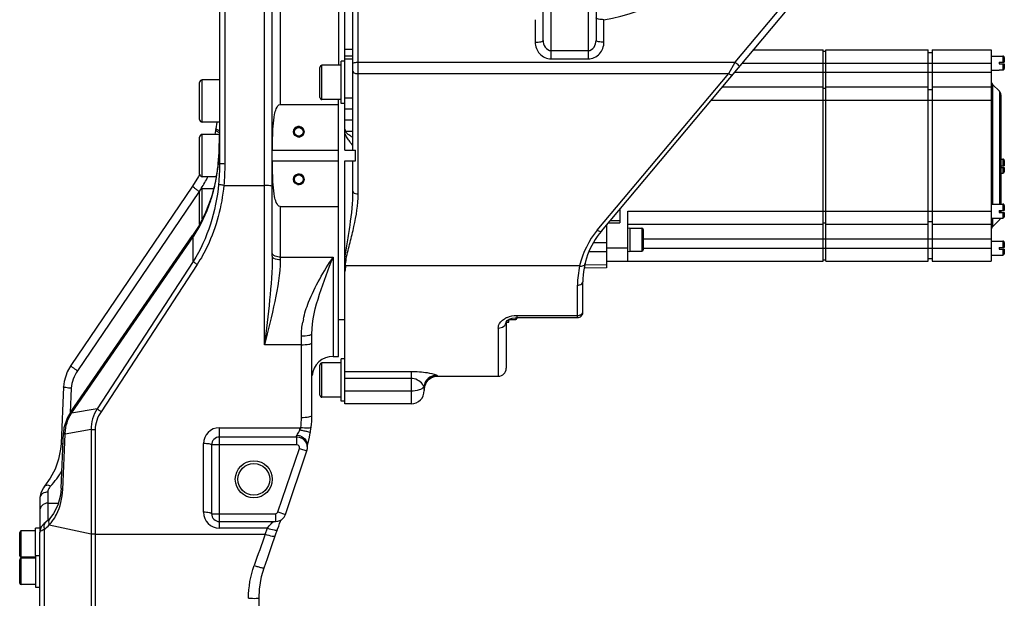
# Model space of a CAD drawing. Header units: millimetres. Extents: x 0 to 5945, y 0 to 4205.
# Tile 6 of 76: x 985 to 1358, y 3111 to 3330. Entities that reach past the tile are written whole.
import ezdxf

# ---------------------------------------------------------------- set-up
doc = ezdxf.new("R2010")
doc.units = ezdxf.units.MM
doc.header["$LTSCALE"] = 326.975
for name, color, linetype in [('304102000088DXF_CONTINUOUS_LINE', 7, 'CONTINUOUS'), ('304102000089DXF_CONTINUOUS_LINE', 7, 'CONTINUOUS'), ('304301000071DXF_CONTINUOUS_LINE', 7, 'CONTINUOUS'), ('304304000006DXF_CONTINUOUS_LINE', 7, 'CONTINUOUS'), ('501023000023DXF_CONTINUOUS_LINE', 7, 'CONTINUOUS'), ('501023000054DXF_CONTINUOUS_LINE', 7, 'CONTINUOUS'), ('501023000065DXF_CONTINUOUS_LINE', 7, 'CONTINUOUS'), ('501023000084DXF_CONTINUOUS_LINE', 7, 'CONTINUOUS'), ('504001000008DXF_CONTINUOUS_LINE', 7, 'CONTINUOUS'), ('504021000002DXF_CONTINUOUS_LINE', 7, 'CONTINUOUS'), ('604006000002DXF_CONTINUOUS_LINE', 7, 'CONTINUOUS'), ('604007000001DXF_CONTINUOUS_LINE', 7, 'CONTINUOUS'), ('626001000001DXF_CONTINUOUS_LINE', 7, 'CONTINUOUS')]:
    doc.layers.add(name, color=color, linetype=linetype)

msp = doc.modelspace()

# ---------------------------------------------------------------- linework, layer by layer
at = {"layer": '304102000088DXF_CONTINUOUS_LINE', "color": 9, "linetype": 'Continuous'}
for p, q in [((1083.502, 3354.61), (1083.502, 3297.943)), ((1062.502, 3343.61), (1062.502, 3275.41)), ((1077.502, 3207.008), (1077.502, 3343.61)), ((1059.04, 3269.035), (1059.086, 3268.914)), ((1059.159, 3269.632), (1059.202, 3269.518)), ((1059.202, 3269.518), (1059.221, 3269.623)), ((1052.825, 3265.02), (1006.754, 3197.133)), ((1062.149, 3267.323), (1077.502, 3267.323)), ((1057.012, 3261.572), (1057.101, 3261.318)), ((1083.502, 3259.277), (1083.502, 3239.117)), ((1004.499, 3181.169), (1050.57, 3247.812)), ((1050.57, 3238.559), (1050.57, 3247.812)), ((1050.57, 3238.559), (1014.172, 3182.832)), ((1083.502, 3240.192), (1103.502, 3240.192)), ((1103.502, 3240.192), (1103.502, 3202.61)), ((1052.073, 3237.415), (1015.675, 3181.689)), ((1091.502, 3179.534), (1091.502, 3210.369)), ((1091.502, 3207.008), (1077.502, 3207.008)), ((1004.437, 3190.594), (1004.043, 3181.26)), ((1014.172, 3182.832), (1004.499, 3181.169)), ((1011.902, 3174.916), (1002.094, 3173.229)), ((1011.902, 3174.916), (1011.902, 2782.892)), ((1013.464, 3174.786), (1013.464, 2783.082)), ((1060.502, 3137.631), (1060.502, 3175.631)), ((1060.502, 3175.631), (1090.947, 3175.631)), ((1090.947, 3174.819), (1090.947, 3175.631)), ((1001.193, 3152.259), (1002.094, 3173.229)), ((1089.801, 3169.11), (1089.801, 3172.11)), ((1054.502, 3143.631), (1054.502, 3169.631)), ((1089.801, 3169.11), (1057.502, 3169.11)), ((1082.612, 3143.789), (1090.75, 3167.789)), ((1090.75, 3167.789), (1093.591, 3166.826)), ((995.502, 3151.266), (995.502, 3140.53)), ((995.502, 3147.099), (999.508, 3147.099)), ((1057.502, 3143.11), (1081.663, 3143.11)), ((1081.663, 3143.11), (1081.663, 3140.11)), ((1082.612, 3143.789), (1085.453, 3142.826)), ((996.109, 3138.883), (1011.902, 3135.455)), ((1078.638, 3137.631), (1060.502, 3137.631)), ((1077.831, 3135.325), (1078.638, 3137.631)), ((994.255, 2796.45), (994.255, 3137.237)), ((1013.464, 3135.325), (1077.831, 3135.325))]:
    msp.add_line(p, q, dxfattribs=at)
at = {"layer": '304102000088DXF_CONTINUOUS_LINE', "color": 7, "linetype": 'Continuous'}
for p, q in [((1105.502, 3354.608), (1105.502, 3312.783)), ((1080.502, 3240.602), (1080.502, 3351.61)), ((1060.502, 3341.61), (1060.502, 3275.509)), ((1083.502, 3297.943), (1105.502, 3297.943)), ((1105.502, 3202.612), (1105.502, 3299.783)), ((1059.555, 3291.259), (1059.159, 3288.734)), ((1059.04, 3288.136), (1058.702, 3286.61)), ((1059.159, 3288.734), (1059.04, 3288.136)), ((1060.503, 3286.77), (1060.387, 3280.879)), ((1060.387, 3280.879), (1059.864, 3274.176)), ((1080.549, 3280.61), (1105.502, 3280.61)), ((1080.549, 3276.61), (1105.502, 3276.61)), ((1059.864, 3274.176), (1059.159, 3269.633)), ((1059.159, 3269.632), (1059.04, 3269.035)), ((1050.343, 3267.07), (1004.272, 3199.183)), ((1083.502, 3259.277), (1105.502, 3259.277)), ((1004.286, 3181.68), (1050.357, 3248.324)), ((1095.502, 3180.229), (1095.502, 3211.198)), ((1103.502, 3202.61), (1105.502, 3202.61)), ((1001.439, 3191.086), (1000.538, 3169.724)), ((1094.88, 3173.703), (1095.213, 3175.798)), ((1000.538, 3152.713), (1001.44, 3173.683)), ((1089.803, 3172.11), (1060.502, 3172.11)), ((1090.057, 3172.102), (1089.803, 3172.11)), ((1057.502, 3169.11), (1057.502, 3143.11)), ((1093.704, 3168.726), (1093.817, 3169.148)), ((1085.453, 3142.826), (1093.591, 3166.826)), ((996.484, 3156.507), (994.298, 3153.461)), ((994.301, 3153.463), (994.298, 3153.461)), ((992.502, 3148.937), (992.502, 3136.063)), ((992.507, 3149.154), (992.503, 3148.935)), ((996.26, 3141.258), (996.259, 3141.257)), ((994.8, 3139.942), (994.151, 3139.398)), ((1060.502, 3140.11), (1081.664, 3140.11)), ((992.503, 3136.063), (992.502, 3136.038)), ((992.502, 2817.509), (992.502, 3136.038)), ((1075.502, 3111.139), (1075.663, 3114.53)), ((1075.502, 2768.38), (1075.502, 3111.138))]:
    msp.add_line(p, q, dxfattribs=at)
for points in [[(1053.038, 3271.592), (1052.6, 3270.71), (1050.343, 3267.07)], [(1059.04, 3269.035), (1058.531, 3266.752), (1057.602, 3263.373), (1057.012, 3261.572)], [(1057.012, 3261.572), (1055.219, 3257.03), (1052.554, 3251.793), (1050.357, 3248.324)], [(1004.271, 3199.183), (1002.896, 3196.784), (1001.683, 3193.133), (1001.44, 3191.086)], [(1004.286, 3181.68), (1002.851, 3179.203), (1001.661, 3175.583), (1001.44, 3173.684)], [(1093.591, 3166.826), (1093.786, 3167.738), (1093.67, 3169.133), (1093.079, 3170.404), (1092.09, 3171.391), (1090.832, 3171.975), (1090.057, 3172.102)], [(1093.817, 3169.148), (1094.157, 3170.447), (1094.541, 3172.049), (1094.88, 3173.703)], [(1000.538, 3169.724), (1000.358, 3167.572), (999.604, 3163.763), (998.295, 3160.008), (996.484, 3156.507)], [(994.301, 3153.463), (993.868, 3152.904), (992.889, 3151.053), (992.507, 3149.154)], [(1000.538, 3152.713), (1000.284, 3150.134), (999.324, 3146.379), (997.72, 3143.132), (996.259, 3141.257)], [(996.26, 3141.258), (995.711, 3140.709), (994.943, 3140.051), (994.792, 3139.935)], [(1081.663, 3140.11), (1082.611, 3140.224), (1083.915, 3140.803), (1084.932, 3141.803), (1085.453, 3142.826)], [(994.151, 3139.398), (993.081, 3138.085), (992.537, 3136.544), (992.503, 3136.063)], [(1081.607, 3134.699), (1082.505, 3137.268), (1082.904, 3138.382), (1083.274, 3139.383)], [(1083.274, 3139.383), (1083.604, 3140.246), (1083.808, 3140.756)], [(1077.409, 3122.607), (1078.63, 3126.142), (1080.342, 3131.073), (1081.607, 3134.699)], [(1075.663, 3114.53), (1076.447, 3119.287), (1077.409, 3122.607)]]:
    msp.add_lwpolyline(points, dxfattribs=at)
at = {"layer": '304102000088DXF_CONTINUOUS_LINE', "color": 9, "linetype": 'Continuous'}
msp.add_lwpolyline([(1090.947, 3175.631), (1091.098, 3175.629), (1091.247, 3175.623)], dxfattribs=at)
at = {"layer": '304102000088DXF_CONTINUOUS_LINE', "color": 7, "linetype": 'Continuous'}
for centre, radius in [((1090.502, 3287.61), 2), ((1090.502, 3287.61), 1.65), ((1090.502, 3269.61), 2), ((1090.502, 3269.61), 1.65), ((1073.502, 3156.11), 7), ((1073.502, 3156.11), 6)]:
    msp.add_circle(centre, radius, dxfattribs=at)
at = {"layer": '304102000088DXF_CONTINUOUS_LINE', "color": 9, "linetype": 'Continuous'}
for centre, radius, start, end in [((1063.635, 3297.844), 10.923, 251.65334, 253.21369), ((980.408, 3283.192), 79.995, 353.91946, 354.51153), ((1005.696, 3296.891), 56.895, 327.36113, 332.46402), ((986.085, 3283.183), 74.383, 348.94071, 349.17723), ((985.931, 3283.212), 74.54, 349.17723, 349.41326), ((1007.769, 3295.593), 54.449, 325.84057, 327.33453), ((1004.815, 3278.801), 55.131, 341.51164, 341.73609), ((1007.809, 3276.254), 51.355, 326.37043, 326.73697), ((1125.917, 3209.22), 34.497, 167.48395, 169.32319), ((1061.397, 3179.536), 30.105, 352.53278, 359.9969), ((1060.503, 3169.63), 6.001, 90.00897, 179.99103), ((1015.234, 3173.157), 13.141, 178.00607, 179.68392), ((1089.292, 3167.783), 5.019, 82.32085, 84.03702), ((1089.276, 3167.667), 5.136, 79.55183, 82.31773), ((1089.261, 3167.577), 5.227, 67.66577, 79.56974), ((978.295, 3171.116), 25.386, 316.13652, 332.65029), ((1060.503, 3143.632), 6.001, 180.00965, 269.99035), ((985.644, 3148.796), 14.414, 306.68716, 316.55102), ((984.307, 3149.905), 16.148, 316.95689, 323.88818), ((3753.302, 2174.96), 2842.613, 160.254314, 160.506684)]:
    msp.add_arc(centre, radius, start, end, dxfattribs=at)
at = {"layer": '304102000088DXF_CONTINUOUS_LINE', "color": 2, "linetype": 'Continuous'}
for centre in [(1090.502, 3287.61), (1090.502, 3269.61)]:
    msp.add_arc(centre, 2, 255, 195, dxfattribs=at)
at = {"layer": '304102000088DXF_CONTINUOUS_LINE', "color": 7, "linetype": 'Continuous'}
for centre, radius, start, end in [((1103.502, 3194.61), 8, 90, 174.78412), ((1061.519, 3180.231), 33.984, 352.53337, 359.99618), ((1060.502, 3169.11), 3, 90, 180), ((1089.798, 3168.11), 4, 341.29344, 86.2864), ((1060.502, 3143.11), 3, 180, 270)]:
    msp.add_arc(centre, radius, start, end, dxfattribs=at)
for points, knots in [([(1080.549, 3280.61), (1080.556, 3282.121), (1080.59, 3285.151), (1080.751, 3289.646), (1081.19, 3293.515), (1081.864, 3296.214), (1082.775, 3297.943), (1083.502, 3297.943)], [0, 0, 0, 0, 0.251239, 0.5024588, 0.7535343, 0.8789916, 1, 1, 1, 1]), ([(1083.502, 3259.277), (1082.773, 3259.277), (1081.864, 3261.011), (1081.189, 3263.71), (1080.751, 3267.578), (1080.589, 3272.071), (1080.556, 3275.099), (1080.549, 3276.61)], [0, 0, 0, 0, 0.1213441, 0.2467804, 0.4977512, 0.7488658, 1, 1, 1, 1])]:
    msp.add_open_spline(points, degree=3, knots=knots, dxfattribs=at)
at = {"layer": '304102000088DXF_CONTINUOUS_LINE', "color": 9, "linetype": 'Continuous'}
for points, knots in [([(1060.197, 3287.476), (1059.897, 3287.575), (1059.555, 3287.708), (1059.014, 3288.002), (1059.041, 3288.136)], [0, 0, 0, 0, 0.6984288, 1, 1, 1, 1]), ([(1059.21, 3288.609), (1059.193, 3288.629), (1059.164, 3288.666), (1059.156, 3288.714), (1059.16, 3288.734)], [0, 0, 0, 0, 0.5681052, 1, 1, 1, 1]), ([(1060.485, 3288.031), (1060.331, 3288.078), (1059.897, 3288.232), (1059.415, 3288.38), (1059.21, 3288.609)], [0, 0, 0, 0, 0.34333, 1, 1, 1, 1]), ([(1062.502, 3275.41), (1062.248, 3275.41), (1061.79, 3275.422), (1061.124, 3275.412), (1060.811, 3275.494), (1060.502, 3275.456), (1060.502, 3275.508)], [0, 0, 0, 0, 0.3810343, 0.7052262, 0.9216595, 1, 1, 1, 1]), ([(1062.149, 3267.323), (1061.697, 3267.365), (1061.098, 3267.512), (1060.268, 3267.616), (1060.166, 3267.826)], [0, 0, 0, 0, 0.6606441, 1, 1, 1, 1]), ([(1052.825, 3265.02), (1052.49, 3265.244), (1051.89, 3265.667), (1051.043, 3266.293), (1050.655, 3266.685), (1050.29, 3266.995), (1050.343, 3267.07)], [0, 0, 0, 0, 0.3730828, 0.6954122, 0.9148111, 1, 1, 1, 1]), ([(1062.149, 3267.323), (1061.383, 3259.439), (1058.669, 3248.914), (1053.527, 3239.641), (1052.073, 3237.415)], [0, 0, 0, 0, 0.7486995, 1, 1, 1, 1]), ([(1080.502, 3266.802), (1080.502, 3266.903), (1080.121, 3267.08), (1079.202, 3267.261), (1078.211, 3267.323), (1077.502, 3267.323)], [0, 0, 0, 0, 0.0977276, 0.3143463, 1, 1, 1, 1]), ([(1050.357, 3248.324), (1050.29, 3248.227), (1050.424, 3248.006), (1050.526, 3247.867), (1050.57, 3247.813)], [0, 0, 0, 0, 0.6246161, 1, 1, 1, 1]), ([(1052.073, 3237.415), (1051.918, 3237.513), (1051.395, 3237.863), (1050.879, 3238.236), (1050.57, 3238.559)], [0, 0, 0, 0, 0.2910287, 1, 1, 1, 1]), ([(1080.502, 3240.602), (1080.502, 3235.046), (1079.565, 3223.813), (1078.195, 3212.656), (1077.502, 3207.008)], [0, 0, 0, 0, 0.4940003, 1, 1, 1, 1]), ([(1083.502, 3239.117), (1083.502, 3233.839), (1081.568, 3223), (1078.879, 3212.462), (1077.502, 3207.008)], [0, 0, 0, 0, 0.4840646, 1, 1, 1, 1]), ([(1083.502, 3239.117), (1083.118, 3239.117), (1082.055, 3239.192), (1080.502, 3239.834), (1080.502, 3240.602)], [0, 0, 0, 0, 0.3336069, 1, 1, 1, 1]), ([(1083.502, 3240.192), (1083.212, 3240.192), (1082.243, 3240.267), (1081.172, 3240.589), (1080.731, 3241.129)], [0, 0, 0, 0, 0.2944222, 1, 1, 1, 1]), ([(1092.24, 3216.696), (1092.724, 3218.879), (1095.414, 3227.217), (1100.008, 3234.734), (1103.502, 3240.192)], [0, 0, 0, 0, 0.2565671, 1, 1, 1, 1]), ([(1095.502, 3211.198), (1095.502, 3216.27), (1098.077, 3226.214), (1101.696, 3235.545), (1103.502, 3240.192)], [0, 0, 0, 0, 0.5042424, 1, 1, 1, 1]), ([(1091.502, 3210.369), (1092.449, 3210.369), (1093.756, 3210.471), (1095.025, 3210.757), (1095.502, 3211.052), (1095.502, 3211.198)], [0, 0, 0, 0, 0.678106, 0.8949618, 1, 1, 1, 1]), ([(1091.502, 3207.008), (1092.448, 3207.008), (1093.769, 3207.09), (1094.993, 3207.332), (1095.502, 3207.568), (1095.502, 3207.702)], [0, 0, 0, 0, 0.6856537, 0.9022724, 1, 1, 1, 1]), ([(1006.754, 3197.133), (1006.419, 3197.357), (1005.819, 3197.78), (1004.972, 3198.406), (1004.584, 3198.798), (1004.219, 3199.108), (1004.272, 3199.183)], [0, 0, 0, 0, 0.3730812, 0.6954098, 0.9148092, 1, 1, 1, 1]), ([(1004.437, 3190.594), (1003.726, 3190.624), (1002.707, 3190.691), (1001.853, 3190.885), (1001.436, 3190.996), (1001.439, 3191.086)], [0, 0, 0, 0, 0.6956232, 0.9121674, 1, 1, 1, 1]), ([(1015.675, 3181.689), (1015.52, 3181.787), (1014.997, 3182.137), (1014.481, 3182.51), (1014.172, 3182.833)], [0, 0, 0, 0, 0.2910287, 1, 1, 1, 1]), ([(1004.286, 3181.68), (1004.219, 3181.584), (1004.353, 3181.362), (1004.455, 3181.224), (1004.499, 3181.169)], [0, 0, 0, 0, 0.6246054, 1, 1, 1, 1]), ([(1091.502, 3179.534), (1092.448, 3179.534), (1093.769, 3179.616), (1094.993, 3179.858), (1095.502, 3180.094), (1095.502, 3180.229)], [0, 0, 0, 0, 0.6856537, 0.9022724, 1, 1, 1, 1]), ([(1013.464, 3174.786), (1013.048, 3174.786), (1012.523, 3174.809), (1012.007, 3174.893), (1011.902, 3174.916)], [0, 0, 0, 0, 0.7952496, 1, 1, 1, 1]), ([(1089.813, 3172.775), (1089.901, 3172.917), (1090.316, 3173.576), (1090.703, 3174.257), (1090.947, 3174.819)], [0, 0, 0, 0, 0.213778, 1, 1, 1, 1]), ([(1090.947, 3174.82), (1091.456, 3174.726), (1092.372, 3174.535), (1093.678, 3174.24), (1094.325, 3173.98), (1094.9, 3173.816), (1094.88, 3173.703)], [0, 0, 0, 0, 0.3771952, 0.6989889, 0.9162637, 1, 1, 1, 1]), ([(1095.213, 3175.798), (1095.196, 3175.668), (1094.676, 3175.503), (1093.456, 3175.421), (1092.165, 3175.507), (1091.247, 3175.623)], [0, 0, 0, 0, 0.0974537, 0.3132082, 1, 1, 1, 1]), ([(1001.44, 3173.683), (1001.438, 3173.643), (1001.559, 3173.374), (1001.871, 3173.301), (1002.094, 3173.229)], [0, 0, 0, 0, 0.1485954, 1, 1, 1, 1]), ([(1089.606, 3172.41), (1089.634, 3172.467), (1089.701, 3172.59), (1089.773, 3172.71), (1089.813, 3172.775)], [0, 0, 0, 0, 0.4555113, 1, 1, 1, 1]), ([(1091.248, 3172.412), (1092.016, 3172.096), (1093.354, 3171.169), (1093.845, 3169.522), (1093.722, 3168.828)], [0, 0, 0, 0, 0.5407954, 1, 1, 1, 1]), ([(1001.244, 3169.457), (1001.066, 3169.49), (1000.867, 3169.539), (1000.535, 3169.65), (1000.538, 3169.724)], [0, 0, 0, 0, 0.7078605, 1, 1, 1, 1]), ([(1057.502, 3169.11), (1057.502, 3169.211), (1057.121, 3169.388), (1056.202, 3169.57), (1055.211, 3169.631), (1054.502, 3169.631)], [0, 0, 0, 0, 0.0977276, 0.3143463, 1, 1, 1, 1]), ([(1090.75, 3167.789), (1090.847, 3168.074), (1090.75, 3168.781), (1090.109, 3169.11), (1089.801, 3169.11)], [0, 0, 0, 0, 0.4936909, 1, 1, 1, 1]), ([(996.598, 3153.525), (996.371, 3153.631), (995.66, 3153.913), (994.65, 3153.876), (994.301, 3153.463)], [0, 0, 0, 0, 0.3165681, 1, 1, 1, 1]), ([(996.598, 3153.525), (996.433, 3153.353), (995.89, 3152.711), (995.502, 3151.874), (995.502, 3151.266)], [0, 0, 0, 0, 0.281407, 1, 1, 1, 1]), ([(997.352, 3140.388), (997.909, 3141.149), (1000.098, 3144.742), (1001.053, 3149.012), (1001.193, 3152.259)], [0, 0, 0, 0, 0.2249445, 1, 1, 1, 1]), ([(1000.538, 3152.713), (1000.537, 3152.672), (1000.659, 3152.403), (1000.97, 3152.331), (1001.193, 3152.259)], [0, 0, 0, 0, 0.1486396, 1, 1, 1, 1]), ([(995.502, 3151.266), (995.21, 3151.266), (994.155, 3151.156), (993.095, 3150.512), (992.731, 3149.828)], [0, 0, 0, 0, 0.273683, 1, 1, 1, 1]), ([(995.502, 3147.099), (994.739, 3147.099), (993.154, 3146.479), (992.502, 3144.9), (992.502, 3144.144)], [0, 0, 0, 0, 0.5027061, 1, 1, 1, 1]), ([(996.26, 3141.257), (995.863, 3140.832), (995.729, 3139.858), (996.009, 3139.097), (996.109, 3138.883)], [0, 0, 0, 0, 0.7109172, 1, 1, 1, 1]), ([(1057.502, 3143.11), (1057.502, 3143.211), (1057.121, 3143.388), (1056.202, 3143.57), (1055.211, 3143.631), (1054.502, 3143.631)], [0, 0, 0, 0, 0.0977276, 0.3143463, 1, 1, 1, 1]), ([(994.792, 3139.935), (994.252, 3139.528), (993.93, 3138.407), (994.164, 3137.494), (994.255, 3137.237)], [0, 0, 0, 0, 0.7123085, 1, 1, 1, 1]), ([(1078.638, 3137.631), (1079.107, 3138.206), (1079.76, 3139.026), (1080.569, 3139.756), (1080.876, 3140.11), (1081.011, 3140.11)], [0, 0, 0, 0, 0.6462184, 0.8825247, 1, 1, 1, 1]), ([(1078.638, 3137.631), (1079.486, 3137.343), (1080.69, 3137.008), (1081.852, 3136.843), (1082.372, 3136.888), (1082.413, 3137.005)], [0, 0, 0, 0, 0.689803, 0.9042257, 1, 1, 1, 1]), ([(992.502, 3136.038), (992.502, 3136.277), (993.207, 3136.795), (993.805, 3137.061), (994.255, 3137.237)], [0, 0, 0, 0, 0.3307449, 1, 1, 1, 1]), ([(1013.464, 3135.325), (1013.048, 3135.325), (1012.523, 3135.348), (1012.006, 3135.432), (1011.902, 3135.455)], [0, 0, 0, 0, 0.7952543, 1, 1, 1, 1]), ([(1077.831, 3135.325), (1078.679, 3135.037), (1079.884, 3134.701), (1081.046, 3134.537), (1081.565, 3134.582), (1081.607, 3134.699)], [0, 0, 0, 0, 0.6898161, 0.9042351, 1, 1, 1, 1]), ([(1073.627, 3123.531), (1074.098, 3123.37), (1074.951, 3123.1), (1076.172, 3122.73), (1076.825, 3122.644), (1077.372, 3122.506), (1077.409, 3122.607)], [0, 0, 0, 0, 0.38103, 0.7023012, 0.9176207, 1, 1, 1, 1]), ([(1071.502, 3111.09), (1072.013, 3111.09), (1072.925, 3111.12), (1074.265, 3111.033), (1074.873, 3111.235), (1075.502, 3111.037), (1075.502, 3111.139)], [0, 0, 0, 0, 0.3826047, 0.7069736, 0.9237434, 1, 1, 1, 1])]:
    msp.add_open_spline(points, degree=3, knots=knots, dxfattribs=at)
for points in [[(1060.037, 3275.541), (1060.395, 3279.27), (1060.502, 3283.024), (1060.502, 3286.77)], [(1062.502, 3275.41), (1062.502, 3272.712), (1062.402, 3270.009), (1062.149, 3267.323)], [(1059.221, 3269.623), (1059.533, 3271.31), (1059.771, 3273.012), (1059.953, 3274.719)], [(1060.166, 3267.826), (1059.2, 3257.605), (1056.078, 3247.223), (1050.57, 3238.559)], [(1057.169, 3261.523), (1057.966, 3263.94), (1058.598, 3266.416), (1059.086, 3268.914)], [(1050.751, 3248.087), (1053.434, 3252.177), (1055.549, 3256.679), (1057.101, 3261.318)], [(1080.731, 3241.129), (1080.599, 3241.289), (1080.502, 3241.501), (1080.502, 3241.709)], [(1091.502, 3210.369), (1091.502, 3212.125), (1091.693, 3213.886), (1092.018, 3215.611)], [(1006.754, 3197.133), (1005.455, 3195.22), (1004.535, 3192.904), (1004.437, 3190.594)], [(1014.172, 3182.832), (1012.747, 3180.486), (1011.849, 3177.661), (1011.902, 3174.916)], [(1002.102, 3173.614), (1002.194, 3176.254), (1003.115, 3178.918), (1004.499, 3181.169)], [(1015.675, 3181.689), (1014.354, 3179.666), (1013.465, 3177.202), (1013.464, 3174.786)], [(1090.947, 3174.82), (1091.085, 3175.071), (1091.181, 3175.345), (1091.247, 3175.623)], [(992.731, 3149.828), (992.587, 3149.557), (992.502, 3149.243), (992.502, 3148.937)], [(1081.663, 3143.11), (1082.052, 3143.11), (1082.487, 3143.421), (1082.612, 3143.789)], [(1071.502, 3111.09), (1071.503, 3115.297), (1072.223, 3119.565), (1073.627, 3123.531)]]:
    msp.add_open_spline(points, degree=3, dxfattribs=at)
at = {"layer": '304102000088DXF_CONTINUOUS_LINE', "color": 7, "linetype": 'Continuous'}
msp.add_open_spline([(1060.502, 3275.508), (1060.502, 3272.945), (1060.407, 3270.378), (1060.166, 3267.826)], degree=3, dxfattribs=at)
at = {"layer": '304102000089DXF_CONTINUOUS_LINE', "color": 7, "linetype": 'Continuous'}
for p, q in [((1108.002, 3280.61), (1108.002, 3362.913)), ((1111.002, 3280.61), (1111.002, 3363.364)), ((1205.021, 3250.057), (1299.702, 3362.894)), ((1183.002, 3322.165), (1183.002, 3334.745)), ((1203.002, 3334.745), (1203.002, 3322.165)), ((1108.002, 3280.61), (1112.002, 3280.61)), ((1112.002, 3276.61), (1112.002, 3280.61)), ((1108.002, 3184.662), (1108.002, 3276.61)), ((1108.002, 3276.61), (1112.002, 3276.61)), ((1111.002, 3265.133), (1111.002, 3276.61)), ((1207.002, 3252.418), (1207.002, 3236.11)), ((1207.002, 3236.11), (1198.463, 3235.961)), ((1198.002, 3219.291), (1198.002, 3230.772)), ((1169.001, 3215.654), (1169, 3215.651)), ((1169.002, 3215.681), (1169.002, 3198.11)), ((1173.002, 3217.291), (1196.002, 3217.291)), ((1142.982, 3195.11), (1166.002, 3195.11)), ((1138.002, 3190.255), (1138.002, 3189.662)), ((1138.002, 3190.117), (1138.004, 3190.236)), ((1133.002, 3184.662), (1108.002, 3184.662))]:
    msp.add_line(p, q, dxfattribs=at)
at = {"layer": '304102000089DXF_CONTINUOUS_LINE', "color": 9, "linetype": 'Continuous'}
for p, q in [((1113.002, 3264.133), (1113.002, 3362.579)), ((1255.643, 3313.947), (1289.477, 3354.269)), ((1186.002, 3318.317), (1186.002, 3336.395)), ((1200.002, 3336.395), (1200.002, 3315.185)), ((1180.002, 3330.012), (1180.002, 3321.49)), ((1206.002, 3321.49), (1206.002, 3330.012)), ((1111.002, 3318.675), (1108.002, 3318.675)), ((1111.002, 3316.166), (1108.002, 3316.166)), ((1186.002, 3315.185), (1186.002, 3318.317)), ((1186.002, 3318.317), (1200.002, 3318.317)), ((1111.002, 3315.118), (1108.002, 3315.118)), ((1113.002, 3313.947), (1255.643, 3313.947)), ((1186.002, 3315.185), (1200.002, 3315.185)), ((1253.21, 3309.597), (1255.643, 3313.947)), ((1113.002, 3309.598), (1253.21, 3309.597)), ((1203.489, 3250.343), (1253.21, 3309.597)), ((1111.002, 3300.379), (1108.002, 3300.379)), ((1108.002, 3296.232), (1111.002, 3296.232)), ((1108.002, 3292.141), (1111.002, 3292.141)), ((1108.23, 3287.803), (1111.002, 3287.803)), ((1207.002, 3245.538), (1201.913, 3245.538)), ((1207.002, 3242.231), (1200.263, 3242.154)), ((1196.797, 3236.86), (1108.23, 3236.86)), ((1198.723, 3237.252), (1207.002, 3237.36)), ((1196.002, 3217.291), (1196.002, 3229.599)), ((1173.002, 3218.118), (1173.002, 3217.291)), ((1173.002, 3218.118), (1196.002, 3218.118)), ((1166.002, 3213.336), (1166.002, 3195.11)), ((1133.002, 3196.837), (1108.002, 3196.837)), ((1133.002, 3194.288), (1108.002, 3194.288)), ((1133.002, 3196.837), (1133.002, 3194.288)), ((1133.002, 3194.288), (1133.002, 3189.437)), ((1143.002, 3195.117), (1143.002, 3195.247)), ((1133.002, 3189.437), (1108.002, 3189.437)), ((1133.002, 3189.437), (1133.002, 3184.662))]:
    msp.add_line(p, q, dxfattribs=at)
at = {"layer": '304102000089DXF_CONTINUOUS_LINE', "color": 7, "linetype": 'Continuous'}
for points in [[(1169, 3215.651), (1169.064, 3215.78), (1169.43, 3216.182), (1170.167, 3216.663), (1171.207, 3217.057), (1172.459, 3217.271), (1173.002, 3217.291)], [(1138.004, 3190.236), (1138.117, 3191.182), (1138.394, 3192.056), (1138.805, 3192.832), (1139.321, 3193.498), (1139.913, 3194.046), (1140.554, 3194.474), (1141.215, 3194.783), (1141.858, 3194.98), (1142.45, 3195.081), (1142.983, 3195.11)]]:
    msp.add_lwpolyline(points, dxfattribs=at)
at = {"layer": '304102000089DXF_CONTINUOUS_LINE', "color": 9, "linetype": 'Continuous'}
for centre, radius, start, end in [((1193.002, 3407.935), 79, 279.47145, 317.04648), ((1138.973, 3329.182), 51.941, 236.9436, 237.41981), ((1228.002, 3229.773), 32, 139.99986, 167.20549), ((1196.118, 3238.322), 2.814, 348.84591, 352.4806), ((1229.588, 3229.598), 33.586, 167.5123, 179.99706), ((1196.025, 3238.345), 2.91, 337.94956, 348.77482), ((1142.999, 3190.25), 4.996, 89.95952, 179.94659), ((1143.003, 3190.116), 5, 90.00408, 178.4436), ((1142.938, 3190.117), 4.936, 178.43088, 179.99902)]:
    msp.add_arc(centre, radius, start, end, dxfattribs=at)
at = {"layer": '304102000089DXF_CONTINUOUS_LINE', "color": 7, "linetype": 'Continuous'}
for centre, radius, start, end in [((1228.002, 3230.773), 30, 140.00003, 180.00246), ((1196.002, 3219.291), 2, 270, 0.00003), ((1166.002, 3198.11), 3, 270, 360), ((1133.002, 3189.662), 5, 270, 360)]:
    msp.add_arc(centre, radius, start, end, dxfattribs=at)
at = {"layer": '304102000089DXF_CONTINUOUS_LINE', "color": 9, "linetype": 'Continuous'}
for points, knots in [([(1206.002, 3330.012), (1205.292, 3330.012), (1204.316, 3330.095), (1203.349, 3330.33), (1203.002, 3330.572), (1203.002, 3330.687)], [0, 0, 0, 0, 0.6738529, 0.8909358, 1, 1, 1, 1]), ([(1180.002, 3321.49), (1180.713, 3321.49), (1181.689, 3321.573), (1182.656, 3321.808), (1183.002, 3322.05), (1183.002, 3322.165)], [0, 0, 0, 0, 0.6739066, 0.8909549, 1, 1, 1, 1]), ([(1180.002, 3321.49), (1180.002, 3319.929), (1181.171, 3316.652), (1184.424, 3315.185), (1186.002, 3315.185)], [0, 0, 0, 0, 0.4973259, 1, 1, 1, 1]), ([(1183.002, 3322.164), (1183.002, 3321.279), (1183.415, 3319.47), (1185.137, 3318.317), (1186.002, 3318.317)], [0, 0, 0, 0, 0.5055383, 1, 1, 1, 1]), ([(1200.002, 3318.317), (1200.868, 3318.317), (1202.59, 3319.469), (1203.002, 3321.279), (1203.002, 3322.164)], [0, 0, 0, 0, 0.4944607, 1, 1, 1, 1]), ([(1200.002, 3315.185), (1201.581, 3315.185), (1204.834, 3316.652), (1206.003, 3319.929), (1206.002, 3321.49)], [0, 0, 0, 0, 0.5026734, 1, 1, 1, 1]), ([(1206.002, 3321.49), (1205.292, 3321.49), (1204.316, 3321.573), (1203.349, 3321.808), (1203.002, 3322.05), (1203.002, 3322.165)], [0, 0, 0, 0, 0.6739066, 0.8909549, 1, 1, 1, 1]), ([(1111.002, 3313.497), (1111.002, 3313.72), (1111.992, 3313.887), (1112.529, 3313.947), (1113.002, 3313.947)], [0, 0, 0, 0, 0.3194142, 1, 1, 1, 1]), ([(1255.643, 3313.947), (1256.06, 3313.615), (1256.62, 3313.103), (1257.067, 3312.564), (1257.225, 3312.271), (1257.175, 3312.212)], [0, 0, 0, 0, 0.6788954, 0.9015098, 1, 1, 1, 1]), ([(1111.002, 3310.598), (1111.002, 3310.46), (1111.388, 3309.7), (1112.353, 3309.598), (1113.002, 3309.598)], [0, 0, 0, 0, 0.1745141, 1, 1, 1, 1]), ([(1253.21, 3309.598), (1253.368, 3309.498), (1253.796, 3309.26), (1254.52, 3309.047), (1254.742, 3309.312)], [0, 0, 0, 0, 0.3505886, 1, 1, 1, 1]), ([(1111.002, 3282.252), (1111.002, 3282.202), (1110.759, 3282.555), (1110.61, 3282.723), (1110.195, 3283.325), (1109.625, 3284.153), (1108.833, 3285.374), (1108.222, 3286.382), (1108.002, 3286.947)], [0, 0, 0, 0, 0.0271096, 0.1111917, 0.2298076, 0.3679438, 0.6743175, 1, 1, 1, 1]), ([(1108.273, 3287.59), (1108.26, 3287.624), (1108.238, 3287.694), (1108.23, 3287.766), (1108.23, 3287.803)], [0, 0, 0, 0, 0.4996828, 1, 1, 1, 1]), ([(1108.404, 3287.366), (1108.377, 3287.401), (1108.328, 3287.473), (1108.289, 3287.55), (1108.273, 3287.59)], [0, 0, 0, 0, 0.5063496, 1, 1, 1, 1]), ([(1110.641, 3285.648), (1110.255, 3285.899), (1109.486, 3286.429), (1108.695, 3286.982), (1108.404, 3287.366)], [0, 0, 0, 0, 0.4882765, 1, 1, 1, 1]), ([(1108.002, 3239.746), (1108.239, 3241.824), (1108.965, 3245.979), (1110.299, 3254.394), (1111.002, 3260.821), (1111.002, 3265.133)], [0, 0, 0, 0, 0.2453074, 0.4942383, 1, 1, 1, 1]), ([(1108.492, 3239.587), (1108.85, 3241.645), (1109.954, 3245.685), (1111.955, 3253.757), (1113.002, 3259.981), (1113.002, 3264.133)], [0, 0, 0, 0, 0.250693, 0.5015208, 1, 1, 1, 1]), ([(1111.002, 3265.133), (1111.002, 3264.996), (1111.388, 3264.236), (1112.353, 3264.133), (1113.002, 3264.133)], [0, 0, 0, 0, 0.1745141, 1, 1, 1, 1]), ([(1203.489, 3250.343), (1203.647, 3250.243), (1204.075, 3250.005), (1204.799, 3249.792), (1205.021, 3250.057)], [0, 0, 0, 0, 0.3505893, 1, 1, 1, 1]), ([(1196.797, 3236.86), (1197.028, 3236.821), (1197.672, 3236.753), (1198.645, 3236.965), (1198.747, 3237.417)], [0, 0, 0, 0, 0.3351881, 1, 1, 1, 1]), ([(1196.002, 3229.599), (1196.259, 3229.599), (1197.021, 3229.658), (1198.002, 3230.226), (1198.002, 3230.773)], [0, 0, 0, 0, 0.3192198, 1, 1, 1, 1]), ([(1196.768, 3218.228), (1196.917, 3218.273), (1197.425, 3218.473), (1197.872, 3218.923), (1197.969, 3219.306)], [0, 0, 0, 0, 0.2830521, 1, 1, 1, 1]), ([(1197.969, 3219.306), (1197.98, 3219.348), (1197.997, 3219.435), (1198.002, 3219.523), (1198.002, 3219.567)], [0, 0, 0, 0, 0.5027638, 1, 1, 1, 1]), ([(1166.002, 3213.336), (1166.002, 3213.658), (1166.244, 3215.112), (1167.389, 3216.268), (1168.345, 3216.863)], [0, 0, 0, 0, 0.2222542, 1, 1, 1, 1]), ([(1166.002, 3213.336), (1166.744, 3213.336), (1168.176, 3213.697), (1168.999, 3215.046), (1169.002, 3215.67)], [0, 0, 0, 0, 0.5428477, 1, 1, 1, 1]), ([(1168.345, 3216.863), (1168.669, 3217.065), (1170.111, 3217.809), (1171.764, 3218.118), (1173.002, 3218.118)], [0, 0, 0, 0, 0.2354052, 1, 1, 1, 1]), ([(1142.651, 3195.526), (1141.581, 3195.969), (1138.335, 3196.535), (1135.099, 3196.837), (1133.002, 3196.837)], [0, 0, 0, 0, 0.356001, 1, 1, 1, 1]), ([(1137.827, 3191.167), (1137.698, 3191.502), (1136.703, 3193.21), (1134.608, 3194.287), (1133.002, 3194.288)], [0, 0, 0, 0, 0.1827511, 1, 1, 1, 1]), ([(1142.651, 3195.526), (1141.506, 3195.5), (1139.153, 3194.557), (1137.992, 3192.317), (1137.827, 3191.167)], [0, 0, 0, 0, 0.4963211, 1, 1, 1, 1]), ([(1143.002, 3195.247), (1143.002, 3195.266), (1142.956, 3195.42), (1142.776, 3195.474), (1142.651, 3195.526)], [0, 0, 0, 0, 0.1247283, 1, 1, 1, 1]), ([(1142.983, 3195.11), (1142.988, 3195.11), (1142.995, 3195.109), (1143.002, 3195.114), (1143.002, 3195.117)], [0, 0, 0, 0, 0.7050536, 1, 1, 1, 1]), ([(1137.827, 3191.167), (1137.462, 3190.538), (1135.748, 3189.653), (1134.027, 3189.437), (1133.002, 3189.437)], [0, 0, 0, 0, 0.4150496, 1, 1, 1, 1])]:
    msp.add_open_spline(points, degree=3, knots=knots, dxfattribs=at)
at = {"layer": '304102000089DXF_CONTINUOUS_LINE', "color": 7, "linetype": 'Continuous'}
msp.add_open_spline([(1108.002, 3288.643), (1108.003, 3288.441), (1107.971, 3288.117), (1108.21, 3287.942), (1108.278, 3287.913)], degree=3, knots=[0, 0, 0, 0, 0.7310441, 1, 1, 1, 1], dxfattribs=at)
at = {"layer": '304102000089DXF_CONTINUOUS_LINE', "color": 9, "linetype": 'Continuous'}
for points in [[(1108.23, 3236.86), (1108.231, 3237.773), (1108.335, 3238.687), (1108.492, 3239.587)], [(1196.002, 3218.118), (1196.26, 3218.118), (1196.521, 3218.154), (1196.768, 3218.228)], [(1137.974, 3190.72), (1137.95, 3190.875), (1137.905, 3191.031), (1137.827, 3191.167)], [(1138.002, 3190.255), (1138.002, 3190.41), (1137.997, 3190.567), (1137.974, 3190.72)]]:
    msp.add_open_spline(points, degree=3, dxfattribs=at)
at = {"layer": '304102000089DXF_CONTINUOUS_LINE', "color": 7, "linetype": 'Continuous'}
msp.add_open_spline([(1108.23, 3236.86), (1108.106, 3236.164), (1108.002, 3235.458), (1108.002, 3234.751)], degree=3, dxfattribs=at)
at = {"layer": '304301000071DXF_CONTINUOUS_LINE', "color": 7, "linetype": 'Continuous'}
msp.add_line((1105.502, 3216.61), (1108.002, 3216.61), dxfattribs=at)
at = {"layer": '304304000006DXF_CONTINUOUS_LINE', "color": 7, "linetype": 'Continuous'}
for p, q in [((1262.544, 3318.61), (1289.002, 3318.61)), ((1289.002, 3238.61), (1289.002, 3318.61)), ((1289.002, 3318.11), (1290.002, 3318.11)), ((1290.002, 3238.61), (1290.002, 3318.61)), ((1290.002, 3318.61), (1328.702, 3318.61)), ((1328.702, 3238.61), (1328.702, 3318.61)), ((1328.702, 3317.61), (1330.202, 3317.61)), ((1330.202, 3318.61), (1330.202, 3238.61)), ((1330.202, 3318.61), (1352.502, 3318.61)), ((1352.502, 3318.61), (1352.502, 3238.61)), ((1352.502, 3316.26), (1355.502, 3316.26)), ((1355.502, 3316.26), (1355.502, 3316.239)), ((1355.502, 3316.239), (1357.002, 3316.239)), ((1355.502, 3313.939), (1355.502, 3313.281)), ((1355.502, 3313.939), (1357.502, 3313.939)), ((1355.502, 3313.281), (1357.502, 3313.281)), ((1357.502, 3315.735), (1357.502, 3313.939)), ((1357.502, 3313.281), (1357.502, 3311.485)), ((1352.502, 3310.96), (1355.502, 3310.96)), ((1355.502, 3310.98), (1355.502, 3310.96)), ((1355.502, 3310.98), (1357.002, 3310.98)), ((1355.626, 3302.944), (1353.079, 3305.526)), ((1250.796, 3304.61), (1289.002, 3304.61)), ((1289.002, 3304.11), (1290.002, 3304.11)), ((1290.002, 3304.61), (1328.702, 3304.61)), ((1328.702, 3303.61), (1330.202, 3303.61)), ((1330.202, 3304.61), (1352.502, 3304.61)), ((1356.202, 3301.539), (1356.202, 3260.239)), ((1356.202, 3277.239), (1357.002, 3277.239)), ((1357.502, 3276.734), (1357.502, 3274.781)), ((1356.202, 3274.781), (1357.502, 3274.781)), ((1356.202, 3274.121), (1357.502, 3274.121)), ((1356.202, 3271.981), (1357.002, 3271.981)), ((1357.502, 3274.121), (1357.502, 3272.485)), ((1352.502, 3260.26), (1355.502, 3260.26)), ((1355.502, 3260.26), (1355.502, 3260.239)), ((1212.002, 3258.377), (1212.002, 3253.11)), ((1215.002, 3238.61), (1215.002, 3257.61)), ((1355.502, 3260.239), (1357.002, 3260.239)), ((1355.502, 3257.781), (1355.502, 3257.121)), ((1355.502, 3257.781), (1357.502, 3257.781)), ((1355.502, 3257.121), (1357.502, 3257.121)), ((1356.202, 3257.781), (1356.202, 3257.121)), ((1357.502, 3259.734), (1357.502, 3257.781)), ((1357.502, 3257.121), (1357.502, 3255.485)), ((1207.583, 3253.11), (1212.002, 3253.11)), ((1212.002, 3253.91), (1208.254, 3253.91)), ((1289.002, 3253.11), (1290.002, 3253.11)), ((1328.702, 3253.61), (1330.202, 3253.61)), ((1352.502, 3254.96), (1355.502, 3254.96)), ((1355.626, 3254.276), (1353.079, 3251.694)), ((1355.502, 3254.981), (1355.502, 3254.96)), ((1355.502, 3254.981), (1357.002, 3254.981)), ((1215.002, 3252.61), (1289.002, 3252.61)), ((1290.002, 3252.61), (1328.702, 3252.61)), ((1330.202, 3252.61), (1352.502, 3252.61)), ((1352.502, 3246.26), (1355.502, 3246.26)), ((1355.502, 3246.26), (1355.502, 3246.239)), ((1355.502, 3246.239), (1357.002, 3246.239)), ((1357.502, 3245.734), (1357.502, 3243.821)), ((1355.502, 3243.821), (1355.502, 3243.161)), ((1355.502, 3243.821), (1357.502, 3243.821)), ((1355.502, 3243.161), (1357.502, 3243.161)), ((1357.502, 3243.161), (1357.502, 3241.486)), ((1207.002, 3238.61), (1289.002, 3238.61)), ((1289.002, 3239.11), (1290.002, 3239.11)), ((1290.002, 3238.61), (1328.702, 3238.61)), ((1328.702, 3239.61), (1330.202, 3239.61)), ((1330.202, 3238.61), (1352.502, 3238.61)), ((1352.502, 3240.96), (1355.502, 3240.96)), ((1355.502, 3240.981), (1355.502, 3240.96)), ((1355.502, 3240.981), (1357.002, 3240.981))]:
    msp.add_line(p, q, dxfattribs=at)
at = {"layer": '304304000006DXF_CONTINUOUS_LINE', "color": 9, "linetype": 'Continuous'}
for p, q in [((1357.002, 3316.239), (1357.002, 3313.939)), ((1258.348, 3313.61), (1352.502, 3313.61)), ((1357.002, 3313.281), (1357.002, 3310.98)), ((1255.412, 3310.11), (1352.502, 3310.11)), ((1353.079, 3305.526), (1353.079, 3260.26)), ((1355.626, 3302.944), (1355.626, 3260.26)), ((1246.601, 3299.61), (1352.502, 3299.61)), ((1357.002, 3277.239), (1357.002, 3274.781)), ((1357.002, 3274.121), (1357.002, 3271.981)), ((1215.002, 3257.61), (1352.502, 3257.61)), ((1355.626, 3257.781), (1355.626, 3257.121)), ((1357.002, 3260.239), (1357.002, 3257.781)), ((1357.002, 3257.121), (1357.002, 3254.981)), ((1353.079, 3254.96), (1353.079, 3251.694)), ((1355.626, 3254.981), (1355.626, 3254.276)), ((1220.802, 3247.11), (1352.502, 3247.11)), ((1357.002, 3246.239), (1357.002, 3243.821)), ((1215.002, 3243.61), (1207.002, 3243.61)), ((1220.802, 3243.61), (1352.502, 3243.61)), ((1357.002, 3243.161), (1357.002, 3240.981))]:
    msp.add_line(p, q, dxfattribs=at)
at = {"layer": '304304000006DXF_CONTINUOUS_LINE', "color": 7, "linetype": 'Continuous'}
for centre, start, end in [((1354.502, 3306.931), 180, 224.61547), ((1354.202, 3301.539), 359.99999, 44.61547), ((1354.202, 3255.681), 315.38453, 339.33276), ((1354.502, 3250.289), 135.38453, 180)]:
    msp.add_arc(centre, 2, start, end, dxfattribs=at)
for points, knots in [([(1357.502, 3315.735), (1357.502, 3315.863), (1357.398, 3316.13), (1357.131, 3316.239), (1357.002, 3316.239)], [0, 0, 0, 0, 0.500218, 1, 1, 1, 1]), ([(1357.002, 3310.98), (1357.131, 3310.98), (1357.398, 3311.09), (1357.502, 3311.357), (1357.502, 3311.485)], [0, 0, 0, 0, 0.499782, 1, 1, 1, 1]), ([(1357.002, 3271.981), (1357.131, 3271.981), (1357.398, 3272.09), (1357.502, 3272.357), (1357.502, 3272.485)], [0, 0, 0, 0, 0.4997805, 1, 1, 1, 1]), ([(1357.002, 3254.981), (1357.131, 3254.981), (1357.398, 3255.09), (1357.502, 3255.357), (1357.502, 3255.485)], [0, 0, 0, 0, 0.4997805, 1, 1, 1, 1]), ([(1357.502, 3245.734), (1357.502, 3245.863), (1357.398, 3246.13), (1357.131, 3246.239), (1357.002, 3246.239)], [0, 0, 0, 0, 0.5002203, 1, 1, 1, 1]), ([(1357.002, 3240.981), (1357.131, 3240.981), (1357.398, 3241.09), (1357.502, 3241.357), (1357.502, 3241.486)], [0, 0, 0, 0, 0.4997797, 1, 1, 1, 1])]:
    msp.add_open_spline(points, degree=3, knots=knots, dxfattribs=at)
for points in [[(1357.192, 3277.202), (1357.133, 3277.226), (1357.067, 3277.239), (1357.002, 3277.239)], [(1357.355, 3277.092), (1357.309, 3277.139), (1357.253, 3277.177), (1357.192, 3277.202)], [(1357.465, 3276.927), (1357.44, 3276.988), (1357.402, 3277.046), (1357.355, 3277.092)], [(1357.502, 3276.734), (1357.502, 3276.8), (1357.489, 3276.867), (1357.465, 3276.927)], [(1357.192, 3260.202), (1357.133, 3260.226), (1357.067, 3260.239), (1357.002, 3260.239)], [(1357.355, 3260.092), (1357.309, 3260.139), (1357.253, 3260.177), (1357.192, 3260.202)], [(1357.465, 3259.927), (1357.44, 3259.988), (1357.402, 3260.046), (1357.355, 3260.092)], [(1357.502, 3259.734), (1357.502, 3259.8), (1357.489, 3259.867), (1357.465, 3259.927)]]:
    msp.add_open_spline(points, degree=3, dxfattribs=at)
at = {"layer": '501023000023DXF_CONTINUOUS_LINE', "color": 7, "linetype": 'Continuous'}
for p, q in [((1053.002, 3292.259), (1053.002, 3306.259)), ((1060.502, 3307.259), (1054.002, 3307.259)), ((1060.502, 3291.259), (1054.002, 3291.259)), ((1060.499, 3286.61), (1054.002, 3286.61)), ((1053.002, 3271.61), (1053.002, 3285.61)), ((1059.311, 3270.61), (1054.002, 3270.61)), ((1053.002, 3252.674), (1053.002, 3264.961)), ((1058.314, 3265.961), (1054.002, 3265.961))]:
    msp.add_line(p, q, dxfattribs=at)
at = {"layer": '501023000023DXF_CONTINUOUS_LINE', "color": 9, "linetype": 'Continuous'}
for p, q in [((1054.002, 3291.259), (1054.002, 3307.259)), ((1054.002, 3270.61), (1054.002, 3286.61)), ((1054.002, 3254.639), (1054.002, 3265.961))]:
    msp.add_line(p, q, dxfattribs=at)
at = {"layer": '501023000023DXF_CONTINUOUS_LINE', "color": 7, "linetype": 'Continuous'}
for centre, start, end in [((1054.002, 3306.259), 90, 180), ((1054.002, 3292.259), 180, 270), ((1054.002, 3285.61), 90, 180), ((1054.002, 3271.61), 180, 270), ((1054.002, 3264.961), 90, 180)]:
    msp.add_arc(centre, 1, start, end, dxfattribs=at)
at = {"layer": '501023000054DXF_CONTINUOUS_LINE', "color": 7, "linetype": 'Continuous'}
for p, q in [((984.902, 3127.21), (984.902, 3136.01)), ((990.902, 3136.61), (985.502, 3136.61)), ((990.902, 3126.61), (985.502, 3126.61)), ((990.902, 3126.261), (985.502, 3126.261)), ((984.902, 3116.861), (984.902, 3125.661)), ((990.902, 3116.261), (985.502, 3116.261))]:
    msp.add_line(p, q, dxfattribs=at)
at = {"layer": '501023000054DXF_CONTINUOUS_LINE', "color": 9, "linetype": 'Continuous'}
for p, q in [((985.502, 3126.61), (985.502, 3136.61)), ((985.502, 3116.261), (985.502, 3126.261))]:
    msp.add_line(p, q, dxfattribs=at)
at = {"layer": '501023000054DXF_CONTINUOUS_LINE', "color": 7, "linetype": 'Continuous'}
for centre, start, end in [((985.502, 3136.01), 90, 180), ((985.502, 3127.21), 180, 270), ((985.502, 3125.661), 90, 180), ((985.502, 3116.861), 180, 270)]:
    msp.add_arc(centre, 0.6, start, end, dxfattribs=at)
at = {"layer": '501023000065DXF_CONTINUOUS_LINE', "color": 7, "linetype": 'Continuous'}
for p, q in [((1215.813, 3251.15), (1220.302, 3251.15)), ((1220.802, 3250.65), (1220.802, 3242.93)), ((1215.813, 3242.43), (1220.302, 3242.43))]:
    msp.add_line(p, q, dxfattribs=at)
at = {"layer": '501023000065DXF_CONTINUOUS_LINE', "color": 9, "linetype": 'Continuous'}
msp.add_line((1220.302, 3251.15), (1220.302, 3242.43), dxfattribs=at)
at = {"layer": '501023000065DXF_CONTINUOUS_LINE', "color": 7, "linetype": 'Continuous'}
for centre, start, end in [((1220.302, 3250.65), 0, 90), ((1220.302, 3242.93), 270, 360)]:
    msp.add_arc(centre, 0.5, start, end, dxfattribs=at)
at = {"layer": '501023000084DXF_CONTINUOUS_LINE', "color": 9, "linetype": 'Continuous'}
for p, q in [((1099.302, 3299.783), (1099.302, 3312.783)), ((1099.302, 3187.162), (1099.302, 3200.162))]:
    msp.add_line(p, q, dxfattribs=at)
at = {"layer": '501023000084DXF_CONTINUOUS_LINE', "color": 7, "linetype": 'Continuous'}
for p, q in [((1106.502, 3312.783), (1099.302, 3312.783)), ((1098.502, 3300.583), (1098.502, 3311.983)), ((1106.502, 3299.783), (1099.302, 3299.783)), ((1098.502, 3187.962), (1098.502, 3199.362)), ((1106.502, 3200.162), (1099.302, 3200.162)), ((1106.502, 3187.162), (1099.302, 3187.162))]:
    msp.add_line(p, q, dxfattribs=at)
for centre, start, end in [((1099.302, 3311.983), 90, 180), ((1099.302, 3300.583), 180, 270), ((1099.302, 3199.362), 90, 180), ((1099.302, 3187.962), 180, 270)]:
    msp.add_arc(centre, 0.8, start, end, dxfattribs=at)
at = {"layer": '504001000008DXF_CONTINUOUS_LINE', "color": 7, "linetype": 'Continuous'}
for p, q in [((1106.502, 3298.283), (1106.502, 3314.283)), ((1108.002, 3314.283), (1106.502, 3314.283)), ((1108.002, 3298.283), (1106.502, 3298.283)), ((1106.502, 3185.662), (1106.502, 3201.662)), ((1108.002, 3201.662), (1106.502, 3201.662)), ((1108.002, 3185.662), (1106.502, 3185.662))]:
    msp.add_line(p, q, dxfattribs=at)
at = {"layer": '504021000002DXF_CONTINUOUS_LINE', "color": 7, "linetype": 'Continuous'}
for p, q in [((990.902, 3127.261), (990.902, 3137.61)), ((992.502, 3137.61), (990.902, 3137.61)), ((990.902, 3127.261), (990.902, 3115.261)), ((990.902, 3127.261), (992.502, 3127.261)), ((990.902, 3115.261), (992.502, 3115.261))]:
    msp.add_line(p, q, dxfattribs=at)
at = {"layer": '604006000002DXF_CONTINUOUS_LINE', "color": 7, "linetype": 'Continuous'}
for p, q in [((1215.002, 3251.091), (1215.777, 3251.29)), ((1215.777, 3251.29), (1215.777, 3242.29)), ((1215.777, 3251.29), (1215.813, 3251.15)), ((1215.002, 3242.49), (1215.777, 3242.29)), ((1215.777, 3242.29), (1215.813, 3242.43))]:
    msp.add_line(p, q, dxfattribs=at)
at = {"layer": '604007000001DXF_CONTINUOUS_LINE', "color": 7, "linetype": 'Continuous'}
for p, q in [((1169.002, 3215.61), (1170.002, 3215.61)), ((1170.002, 3215.61), (1170.002, 3216.556))]:
    msp.add_line(p, q, dxfattribs=at)
at = {"layer": '626001000001DXF_CONTINUOUS_LINE', "color": 7, "linetype": 'Continuous'}
for p, q in [((1170.086, 3216.61), (1172.702, 3216.61)), ((1173.002, 3217.291), (1173.002, 3216.91))]:
    msp.add_line(p, q, dxfattribs=at)
at = {"layer": '626001000001DXF_CONTINUOUS_LINE', "color": 9, "linetype": 'Continuous'}
msp.add_line((1172.702, 3217.28), (1172.702, 3216.61), dxfattribs=at)
at = {"layer": '626001000001DXF_CONTINUOUS_LINE', "color": 7, "linetype": 'Continuous'}
msp.add_arc((1172.702, 3216.91), 0.3, 270, 360, dxfattribs=at)

doc.saveas('drawing.dxf')
